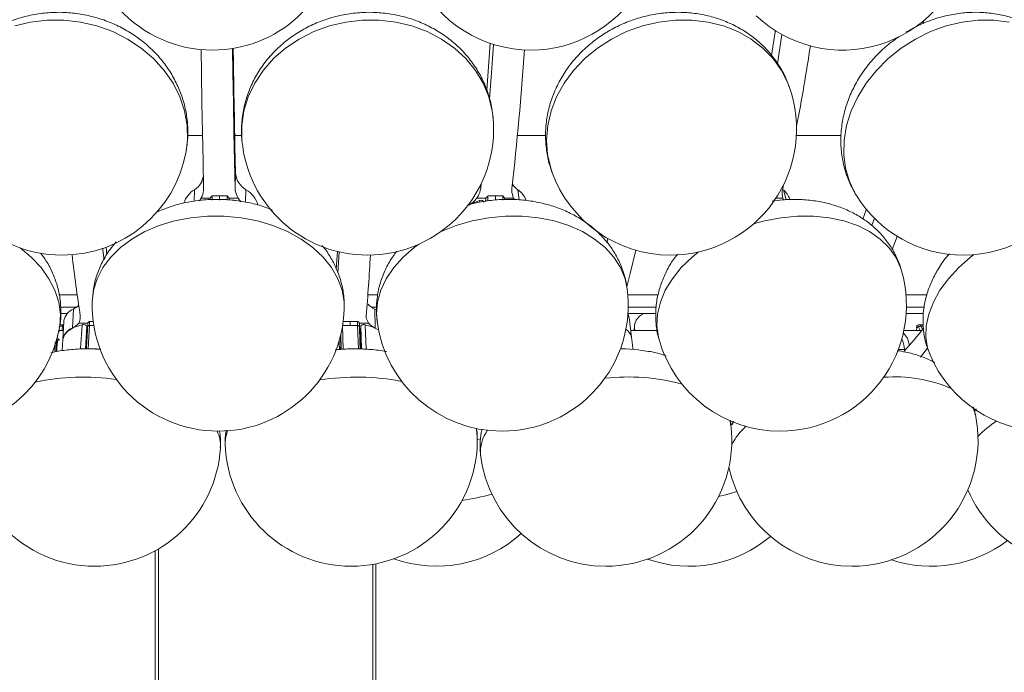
# Model space of a CAD drawing. Header units: millimetres. Extents: x 95 to 591, y 51 to 1119.
# Tile 8 of 12: x 399 to 477, y 796 to 848. Entities that reach past the tile are written whole.
import ezdxf

# ---------------------------------------------------------------- set-up
doc = ezdxf.new("R2010")
doc.units = ezdxf.units.MM

msp = doc.modelspace()

# ---------------------------------------------------------------- linework, layer by layer
at = {"color": 7, "linetype": 'Continuous', "lineweight": 15}
for p, q in [((470.597, 847.887), (470.64, 847.818)), ((470.863, 847.903), (470.902, 848.132)), ((412.527, 839.044), (413.703, 839.044)), ((416.259, 839.044), (416.818, 839.044)), ((438.682, 839.044), (440.946, 839.044)), ((460.81, 839.044), (464.367, 839.044)), ((416.29, 834.827), (416.322, 836.068)), ((435.736, 835.066), (435.767, 834.827)), ((435.767, 834.827), (435.811, 835.22)), ((459.792, 835.12), (459.72, 834.827)), ((413.037, 833.812), (413.061, 834.728)), ((414.454, 834.236), (415.054, 834.236)), ((415.054, 834.236), (415.654, 834.236)), ((417.15, 834.728), (417.124, 833.737)), ((436.343, 834.236), (436.938, 834.236)), ((436.938, 834.236), (437.533, 834.236)), ((438.709, 834.728), (438.815, 833.918)), ((459.776, 834.728), (460.001, 833.935)), ((413.589, 834.06), (414.319, 834.06)), ((416.527, 834.06), (415.797, 834.06)), ((415.809, 834.009), (415.812, 833.912)), ((435.676, 833.874), (435.097, 833.645)), ((435.461, 834.06), (436.184, 834.06)), ((435.693, 833.747), (435.676, 833.874)), ((436.167, 834.009), (436.141, 833.809)), ((438.374, 834.06), (437.65, 834.06)), ((459.737, 834.06), (459.186, 834.06)), ((445.373, 831.157), (445.34, 831.016)), ((468.813, 831.029), (468.412, 829.983)), ((445.766, 830.517), (445.843, 830.869)), ((406.124, 829.57), (406.05, 830.168)), ((424.438, 828.144), (424.539, 829.799)), ((402.317, 826.393), (403.764, 826.393)), ((426.818, 826.393), (427.612, 826.393)), ((447.437, 826.393), (449.835, 826.393)), ((469.5, 826.393), (471.192, 826.393)), ((402.428, 825.41), (403.712, 825.41)), ((402.442, 824.91), (402.98, 824.91)), ((403.382, 823.749), (403.474, 825.265)), ((427.11, 825.41), (427.524, 825.41)), ((427.362, 825.265), (427.408, 823.749)), ((427.556, 825.16), (427.362, 825.265)), ((447.449, 824.91), (449.684, 824.91)), ((447.47, 825.41), (449.71, 825.41)), ((469.511, 824.91), (470.896, 824.91)), ((469.532, 825.41), (470.939, 825.41)), ((403.883, 824.152), (404.608, 824.152)), ((404.031, 822.095), (404.147, 824.021)), ((404.734, 823.947), (404.624, 822.108)), ((404.726, 824.281), (405.031, 824.281)), ((405.08, 823.947), (404.734, 823.947)), ((425.408, 823.947), (424.813, 823.947)), ((424.863, 824.281), (425.412, 824.281)), ((426.007, 823.947), (425.408, 823.947)), ((425.412, 824.281), (426.011, 824.281)), ((426.063, 822.105), (426.007, 823.947)), ((426.869, 824.152), (426.14, 824.152)), ((426.615, 824.021), (426.674, 822.08)), ((402.31, 823.56), (402.417, 823.56)), ((402.338, 823.56), (402.325, 823.633)), ((402.369, 823.908), (402.617, 823.908)), ((402.664, 823.56), (402.417, 823.56)), ((402.555, 823.56), (402.617, 823.908)), ((404.518, 823.907), (404.409, 822.106)), ((404.575, 823.589), (404.492, 822.204)), ((404.518, 823.907), (404.575, 823.589)), ((404.581, 823.589), (404.575, 823.589)), ((424.706, 822.073), (424.671, 823.242)), ((424.809, 823.922), (424.865, 822.083)), ((426.224, 823.589), (426.159, 823.589)), ((426.253, 823.907), (426.224, 823.589)), ((426.224, 823.589), (426.266, 822.204)), ((426.308, 822.098), (426.253, 823.907)), ((427.667, 823.604), (427.408, 823.749)), ((449.846, 823.56), (447.667, 823.56)), ((470.739, 823.56), (469.328, 823.56)), ((470.367, 823.777), (470.344, 823.56)), ((470.634, 823.56), (470.496, 823.819)), ((470.687, 823.908), (470.818, 823.662)), ((470.687, 823.908), (470.885, 823.908)), ((402.38, 822.81), (402.2, 822.81)), ((424.64, 823.115), (424.683, 822.071)), ((402.002, 822.31), (401.967, 822.31)), ((404.497, 822.204), (404.492, 822.204)), ((424.678, 822.204), (424.558, 822.204)), ((424.682, 822.099), (424.561, 822.099)), ((426.266, 822.204), (426.201, 822.204)), ((447.155, 822.1), (446.85, 822.107)), ((468.892, 822.051), (469.375, 822.051)), ((469.375, 822.051), (469.477, 822.051)), ((470.643, 821.452), (471.199, 822.151)), ((455.74, 816.16), (455.595, 816.16)), ((435.772, 814.98), (435.501, 814.898)), ((409.96, 701.922), (409.96, 806.093)), ((410.21, 701.958), (410.21, 806.235)), ((427.21, 701.958), (427.21, 805.005)), ((427.46, 701.922), (427.46, 805.051))]:
    msp.add_line(p, q, dxfattribs=at)
at = {"color": 7, "linetype": 'Continuous', "lineweight": 15, "flags": 128}
for points in [[(412.405, 837.76), (412.512, 838.674), (412.487, 839.831), (412.284, 840.982), (411.908, 842.107), (411.366, 843.187), (410.666, 844.201), (409.822, 845.133), (408.848, 845.964), (407.762, 846.681), (406.584, 847.271), (405.333, 847.722), (404.033, 848.028), (402.707, 848.182), (401.379, 848.182), (400.072, 848.028), (398.809, 847.722)], [(436.752, 840.444), (436.684, 840.982), (436.408, 842.107), (435.962, 843.187), (435.351, 844.201), (434.588, 845.133), (433.686, 845.964), (432.66, 846.681), (431.53, 847.271), (430.316, 847.722), (429.039, 848.028), (427.721, 848.182), (426.387, 848.182), (425.06, 848.028), (423.764, 847.722), (422.523, 847.271), (421.357, 846.681), (420.288, 845.964), (419.336, 845.133), (418.516, 844.201), (417.845, 843.187), (417.333, 842.107), (416.989, 840.982), (416.821, 839.831), (416.831, 838.674), (416.834, 838.639)], [(460.231, 842.929), (460.133, 843.187), (459.626, 844.201), (458.963, 845.133), (458.155, 845.964), (457.215, 846.681), (456.162, 847.271), (455.013, 847.722), (453.789, 848.028), (452.513, 848.182), (451.206, 848.182), (449.893, 848.028), (448.596, 847.722), (447.339, 847.271), (446.144, 846.681), (445.032, 845.964), (444.024, 845.133), (443.137, 844.201), (442.387, 843.187), (441.788, 842.107), (441.35, 840.982), (441.081, 839.831), (440.986, 838.674), (441.066, 837.534), (441.321, 836.429), (441.414, 836.153)], [(477.676, 848.028), (476.472, 848.182), (475.225, 848.182), (473.957, 848.028), (472.691, 847.722), (471.45, 847.271), (470.255, 846.681), (469.128, 845.964), (468.088, 845.133), (467.156, 844.201), (466.347, 843.187), (465.675, 842.107), (465.153, 840.982), (464.79, 839.831), (464.593, 838.674), (464.564, 837.534), (464.705, 836.429), (465.013, 835.379), (465.482, 834.404), (465.565, 834.268)], [(459.137, 847.359), (459.122, 847.255), (458.835, 845.386)], [(459.302, 844.735), (459.568, 846.481), (459.65, 847.055)], [(413.791, 834.827), (413.743, 837), (413.699, 839.257), (413.658, 841.593), (413.619, 844.003), (413.592, 845.846)], [(416.09, 845.935), (416.118, 844.003), (416.157, 841.593), (416.198, 839.257), (416.243, 837), (416.29, 834.827)], [(416.322, 836.068), (416.277, 838.155), (416.235, 840.323), (416.195, 842.565), (416.158, 844.878), (416.142, 845.943)], [(436.53, 846.338), (436.424, 844.878), (436.245, 842.619)], [(436.46, 841.95), (436.622, 844.003), (436.783, 846.256)], [(416.191, 833.89), (416.23, 833.887), (416.29, 833.874)], [(435.676, 833.874), (435.737, 833.887), (435.799, 833.889), (435.858, 833.881), (435.911, 833.861), (435.954, 833.833), (435.985, 833.798), (436.002, 833.757), (436.004, 833.745)], [(438.448, 833.929), (438.417, 833.981), (438.374, 834.06)], [(459.794, 833.916), (459.766, 833.981), (459.737, 834.06)], [(424.943, 825.313), (424.932, 825.811), (424.773, 826.751), (424.44, 827.67), (423.937, 828.551), (423.273, 829.379), (422.461, 830.14), (421.515, 830.819), (420.452, 831.404), (419.29, 831.886), (418.051, 832.255), (416.757, 832.504), (415.43, 832.63), (414.095, 832.63), (412.774, 832.504), (411.493, 832.255), (410.273, 831.886), (409.137, 831.404), (408.104, 830.819), (407.193, 830.14), (406.421, 829.379), (405.801, 828.551), (405.344, 827.67), (405.059, 826.751), (404.95, 825.836)], [(447.387, 826.869), (447.214, 827.67), (446.853, 828.551), (446.324, 829.379), (445.638, 830.14), (444.806, 830.819), (443.843, 831.404), (442.766, 831.886), (441.595, 832.255), (440.35, 832.504), (439.054, 832.63), (437.73, 832.63), (436.401, 832.504), (435.091, 832.255), (433.823, 831.886), (432.621, 831.404), (432.578, 831.385)], [(469.153, 828.307), (469.076, 828.551), (468.696, 829.379), (468.152, 830.14), (467.454, 830.819), (466.615, 831.404), (465.65, 831.886), (464.575, 832.255), (463.411, 832.504), (462.177, 832.63), (460.896, 832.63), (459.591, 832.504), (458.285, 832.255), (457.408, 832.016)], [(466.362, 833.159), (466.349, 833.122), (466.082, 832.391)], [(466.781, 831.852), (466.792, 831.884), (466.997, 832.463)], [(430.865, 830.408), (430.496, 830.14), (429.611, 829.379), (428.866, 828.551), (428.275, 827.67), (427.848, 826.751), (427.593, 825.811), (427.514, 824.867), (427.555, 824.28)], [(402.353, 823.782), (402.379, 823.936), (402.428, 824.867), (402.299, 825.811), (401.997, 826.751), (401.525, 827.67), (400.892, 828.551), (400.11, 829.379), (399.226, 830.115)], [(405.785, 830.074), (405.801, 829.937), (405.892, 829.16)], [(424.401, 829.832), (424.379, 829.48), (424.31, 828.424)], [(448.077, 829.925), (447.636, 828.09), (447.361, 827.032)], [(453.029, 829.788), (452.532, 829.379), (451.681, 828.551), (450.97, 827.67), (450.412, 826.751), (450.017, 825.811), (449.792, 824.867), (449.741, 823.936), (449.864, 823.033), (449.914, 822.843)], [(474.868, 829.574), (474.62, 829.379), (473.684, 828.551), (472.871, 827.67), (472.196, 826.751), (471.671, 825.811), (471.305, 824.867), (471.104, 823.936), (471.073, 823.033), (471.212, 822.176), (471.405, 821.62)], [(447.551, 824.525), (447.479, 824.766), (447.443, 824.831)], [(402.617, 823.908), (402.629, 823.96), (402.644, 823.994), (402.662, 824.009), (402.665, 824.01)], [(404.147, 824.021), (403.535, 823.821), (403.058, 823.546), (402.746, 823.213), (402.621, 822.843), (402.621, 822.833)], [(404.147, 824.021), (404.204, 824.03), (404.266, 824.031), (404.327, 824.025), (404.385, 824.012), (404.436, 823.992), (404.477, 823.966), (404.505, 823.937), (404.518, 823.907)], [(404.734, 823.947), (404.706, 823.945), (404.678, 823.941), (404.654, 823.934), (404.633, 823.925), (404.616, 823.913), (404.605, 823.9), (404.599, 823.886), (404.598, 823.881)], [(426.15, 823.876), (426.148, 823.886), (426.141, 823.9), (426.129, 823.913), (426.111, 823.925), (426.089, 823.934), (426.064, 823.941), (426.036, 823.945), (426.007, 823.947)], [(426.253, 823.907), (426.264, 823.937), (426.289, 823.966), (426.327, 823.992), (426.377, 824.012), (426.434, 824.025), (426.495, 824.031), (426.557, 824.03), (426.615, 824.021)], [(427.667, 823.604), (427.248, 823.821), (426.615, 824.021)], [(470.496, 823.819), (470.482, 823.84), (470.463, 823.854), (470.443, 823.86), (470.422, 823.857), (470.402, 823.846), (470.386, 823.828), (470.374, 823.805), (470.367, 823.777)], [(448.312, 822.014), (447.266, 822.096), (446.85, 822.107)], [(469.375, 822.051), (469.386, 821.971), (469.389, 821.955)], [(475.008, 816.884), (474.99, 816.962), (474.833, 817.398)], [(455.619, 816.05), (455.566, 816.339), (455.55, 816.402)], [(415.694, 815.603), (415.536, 815.025), (415.506, 814.556)], [(435.497, 815.16), (435.424, 815.689), (435.396, 815.792)], [(456.081, 810.787), (455.291, 810.556), (454.638, 810.392)]]:
    msp.add_lwpolyline(points, dxfattribs=at)
at = {"color": 7, "linetype": 'Continuous', "lineweight": 15}
for centre, radius, start, end in [((464.49, 855.806), 10, 226.66725, 46.66725), ((439.749, 855.806), 10, 270, 25.97212), ((414.49, 855.806), 10, 174.42027, 270), ((414.49, 855.806), 10, 270, 354.42027), ((439.749, 855.806), 10, 205.97212, 270), ((187.533, 862.868), 252.276, 353.61818, 356.1249), ((329.182, 865.747), 134.173, 348.84376, 351.59848), ((474.061, 839.541), 10, 270, 31.82835), ((450.822, 839.541), 10, 270, 19.80464), ((402.565, 839.541), 10, 169.73784, 270), ((426.793, 839.541), 10, 270, 5.17962), ((426.793, 839.541), 10, 185.17962, 270), ((402.565, 839.541), 10, 270, 349.73784), ((450.822, 839.541), 10, 199.80464, 270), ((412.032, 836.305), 1.882, 303.11102, 326.49311), ((418.235, 836.448), 2.034, 215.5483, 237.74977), ((439.678, 836.083), 1.666, 213.21935, 234.45727), ((414.138, 833.001), 2.036, 121.96548, 160.07812), ((406.447, 834.07), 8.009, 358.72974, 1.18731), ((407.046, 834.07), 8.009, 358.72973, 1.18724), ((407.645, 834.07), 8.01, 358.72985, 1.18712), ((416.111, 832.94), 2.068, 16.2838, 59.85005), ((437.946, 834.07), 1.612, 174.08938, 186.32507), ((438.541, 834.07), 1.612, 174.08986, 186.32398), ((439.136, 834.07), 1.612, 174.08928, 186.32455), ((437.688, 833.238), 1.806, 20.97224, 55.57952), ((458.84, 833.583), 1.478, 16.19185, 50.73042), ((474.061, 839.541), 10, 211.82835, 270), ((412.203, 834.907), 1.625, 319.39319, 328.58691), ((402.434, 834.06), 13.375, 359.35271, 359.78039), ((418.031, 835.062), 1.808, 213.66208, 225.68704), ((433.618, 835.499), 2.338, 300.7993, 322.01736), ((438.285, 834.037), 2.119, 180.75854, 186.79515), ((535.487, 844.892), 133.015, 186.61332, 188.72396), ((167.336, 844.64), 260.123, 355.6074, 356.67306), ((459.533, 825.575), 10, 270, 15.85536), ((437.471, 825.575), 10, 270, 7.43656), ((402.826, 826.601), 1.485, 295.86344, 315.42149), ((414.947, 825.575), 10, 178.50051, 270), ((428.027, 826.721), 1.601, 222.24073, 245.46508), ((403.867, 824.163), 1.17, 109.65705, 170.89009), ((414.947, 825.575), 10, 270, 358.50051), ((449.165, 823.791), 1.204, 111.69064, 191.07943), ((402.797, 824.989), 1.371, 295.27757, 322.37972), ((402.898, 824.068), 1.84, 356.21514, 6.64082), ((429.071, 824.068), 3.666, 176.67138, 181.89834), ((429.67, 824.068), 3.665, 176.67098, 181.89875), ((428.053, 825.176), 1.566, 220.83442, 245.64913), ((437.471, 825.575), 10, 187.43656, 270), ((470.533, 823.843), 0.167, 22.84618, 86.45047), ((392.515, 825.575), 10, 270, 349.67201), ((402.615, 823.646), 0.262, 74.59266, 89.70833), ((403.776, 822.647), 1.17, 109.66203, 170.8887), ((446.773, 822.832), 0.977, 10.45214, 58.27361), ((446.772, 822.831), 0.978, 10.49473, 58.23102), ((448.301, 841.061), 28.457, 317.73542, 322.58562), ((470.369, 823.842), 0.0654, 225.52766, 268.97275), ((470.713, 823.602), 0.307, 94.85999, 135.05242), ((459.533, 825.575), 10, 195.85536, 270), ((404.655, 806.749), 15.359, 86.85068, 92.91063), ((404.648, 806.762), 15.346, 86.52576, 92.88438), ((403.748, 822.236), 0.745, 350.01963, 357.51833), ((425.746, 806.749), 15.359, 86.10958, 95.68683), ((425.749, 806.653), 15.454, 86.14246, 95.66078), ((427.59, 822.229), 1.324, 181.10267, 185.65268), ((480.59, 825.575), 10, 203.29241, 270), ((404.288, 801.109), 18.753, 82.10071, 101.87688), ((425.927, 800.664), 19.198, 79.24802, 98.79425), ((447.473, 803.384), 16.489, 75.01398, 96.47913), ((468.61, 808.481), 11.401, 66.89222, 94.42029), ((483.595, 814.858), 10, 203.22205, 16.10211), ((465.215, 814.858), 10, 270, 11.68977), ((482.726, 807.692), 10.593, 124.91966, 135.18833), ((405.145, 814.858), 10, 176.54641, 270), ((412.461, 814.399), 2.669, 356.92125, 26.15202), ((438.599, 813.94), 2.85, 143.3346, 185.51775), ((445.69, 814.858), 10, 270, 6.84491), ((460.456, 812.016), 5.382, 132.91379, 152.44372), ((425.501, 814.858), 10, 181.73073, 270), ((425.501, 814.858), 10, 270, 1.73073), ((405.145, 814.858), 10, 270, 356.54641), ((445.69, 814.858), 10, 186.84491, 270), ((465.215, 814.858), 10, 192.51487, 270), ((431.706, 827.811), 17.925, 278.25947, 286.01398), ((432.274, 814.858), 10, 250.2052, 312.12923), ((452.297, 814.858), 10, 250.71217, 310.23514), ((471.492, 814.858), 10, 251.7091, 307.23906)]:
    msp.add_arc(centre, radius, start, end, dxfattribs=at)
for centre, start_param, end_param in [((468.851, 821.735), 5.079258, 5.826889), ((468.4, 821.735), 4.886767, 5.398499)]:
    msp.add_ellipse(centre, major_axis=(0, 1.825), ratio=0.542562, start_param=start_param, end_param=end_param, dxfattribs=at)
for points, knots in [([(412.398, 837.742), (412.453, 838.109), (412.564, 838.859), (412.536, 840.009), (412.365, 841.161), (412.039, 842.286), (411.568, 843.365), (410.958, 844.386), (410.216, 845.332), (409.353, 846.191), (408.381, 846.948), (407.314, 847.591), (406.167, 848.11), (404.958, 848.493), (403.707, 848.735), (402.432, 848.828), (401.155, 848.771), (399.898, 848.562), (398.68, 848.204), (397.525, 847.699), (396.453, 847.058), (395.483, 846.291), (394.634, 845.413), (393.917, 844.44), (393.35, 843.39), (392.941, 842.343), (392.798, 841.635), (392.733, 841.312)], [0, 0, 0, 0, 0.037407, 0.076455, 0.115452, 0.1545, 0.193694, 0.233112, 0.272805, 0.312801, 0.353098, 0.393673, 0.434494, 0.475522, 0.516722, 0.558062, 0.599497, 0.640985, 0.68247, 0.723879, 0.765129, 0.806137, 0.846833, 0.887171, 0.927143, 0.966775, 1, 1, 1, 1]), ([(436.736, 840.42), (436.714, 840.676), (436.659, 841.319), (436.392, 842.322), (435.964, 843.408), (435.39, 844.429), (434.686, 845.372), (433.859, 846.224), (432.922, 846.974), (431.888, 847.609), (430.771, 848.121), (429.587, 848.498), (428.354, 848.736), (427.092, 848.828), (425.821, 848.772), (424.56, 848.567), (423.332, 848.214), (422.156, 847.719), (421.053, 847.087), (420.044, 846.328), (419.145, 845.455), (418.374, 844.483), (417.745, 843.429), (417.268, 842.314), (416.945, 841.157), (416.8, 839.981), (416.77, 839.142), (416.834, 838.707), (416.84, 838.66)], [0, 0, 0, 0, 0.0259073, 0.0650547, 0.1041191, 0.1432032, 0.1824043, 0.2217993, 0.2614508, 0.3013905, 0.3416254, 0.3821405, 0.422906, 0.4638863, 0.5050462, 0.5463523, 0.587765, 0.629242, 0.6707304, 0.7121656, 0.7534703, 0.79456, 0.8353654, 0.8758326, 0.9159449, 0.955718, 0.9951985, 1, 1, 1, 1]), ([(460.216, 842.911), (460.156, 843.092), (459.972, 843.638), (459.509, 844.484), (458.847, 845.43), (458.057, 846.278), (457.158, 847.019), (456.163, 847.645), (455.084, 848.146), (453.936, 848.514), (452.736, 848.743), (451.501, 848.828), (450.25, 848.767), (449.003, 848.559), (447.78, 848.206), (446.601, 847.712), (445.486, 847.084), (444.455, 846.329), (443.525, 845.459), (442.715, 844.488), (442.039, 843.431), (441.511, 842.308), (441.14, 841.14), (440.933, 839.948), (440.888, 838.753), (441.017, 837.582), (441.2, 836.715), (441.386, 836.263), (441.424, 836.17)], [0, 0, 0, 0, 0.019407, 0.058441, 0.097364, 0.136294, 0.175343, 0.21461, 0.254166, 0.294054, 0.334282, 0.374832, 0.415665, 0.456739, 0.498012, 0.539449, 0.581016, 0.622669, 0.664358, 0.706013, 0.747542, 0.788849, 0.829839, 0.870444, 0.910636, 0.950425, 0.989861, 1, 1, 1, 1]), ([(482.541, 844.81), (482.396, 845.041), (482.051, 845.59), (481.357, 846.349), (480.501, 847.085), (479.546, 847.699), (478.511, 848.186), (477.409, 848.54), (476.253, 848.755), (475.058, 848.829), (473.843, 848.757), (472.625, 848.541), (471.426, 848.177), (470.376, 847.743), (469.762, 847.377), (469.512, 847.228)], [0, 0, 0, 0, 0.056792, 0.13513, 0.213244, 0.29146, 0.370079, 0.449349, 0.529444, 0.610444, 0.69233, 0.775006, 0.85834, 0.942197, 1, 1, 1, 1]), ([(468.935, 846.863), (468.663, 846.672), (468.04, 846.237), (467.173, 845.421), (466.338, 844.453), (465.63, 843.394), (465.061, 842.265), (464.646, 841.087), (464.392, 839.88), (464.305, 838.669), (464.383, 837.477), (464.627, 836.329), (465.001, 835.266), (465.363, 834.631), (465.534, 834.33)], [0, 0, 0, 0, 0.067548, 0.154659, 0.242021, 0.329517, 0.416954, 0.504056, 0.590528, 0.676092, 0.760551, 0.843849, 0.926053, 1, 1, 1, 1]), ([(416.322, 836.068), (416.351, 835.855), (416.39, 835.576), (416.544, 835.325), (416.581, 835.265)], [0, 0, 0, 0, 0.763362, 1, 1, 1, 1]), ([(413.791, 834.827), (413.771, 834.615), (413.747, 834.349), (413.616, 834.108), (413.589, 834.06)], [0, 0, 0, 0, 0.799501, 1, 1, 1, 1]), ([(414.319, 834.06), (414.335, 834.091), (414.367, 834.154), (414.425, 834.207), (414.454, 834.235), (414.454, 834.236)], [0, 0, 0, 0, 0.482188, 0.991923, 1, 1, 1, 1]), ([(415.654, 834.236), (415.654, 834.235), (415.684, 834.208), (415.744, 834.154), (415.78, 834.091), (415.797, 834.06)], [0, 0, 0, 0, 0.008099, 0.517812, 1, 1, 1, 1]), ([(416.527, 834.06), (416.428, 834.26), (416.306, 834.509), (416.292, 834.774), (416.29, 834.827)], [0, 0, 0, 0, 0.799512, 1, 1, 1, 1]), ([(435.767, 834.827), (435.718, 834.615), (435.658, 834.349), (435.494, 834.108), (435.461, 834.06)], [0, 0, 0, 0, 0.7995, 1, 1, 1, 1]), ([(436.184, 834.06), (436.204, 834.091), (436.246, 834.154), (436.31, 834.207), (436.342, 834.235), (436.343, 834.236)], [0, 0, 0, 0, 0.482182, 0.991924, 1, 1, 1, 1]), ([(437.533, 834.236), (437.533, 834.235), (437.559, 834.208), (437.611, 834.154), (437.637, 834.091), (437.65, 834.06)], [0, 0, 0, 0, 0.008111, 0.517839, 1, 1, 1, 1]), ([(438.374, 834.06), (438.304, 834.26), (438.218, 834.509), (438.241, 834.774), (438.245, 834.827)], [0, 0, 0, 0, 0.799517, 1, 1, 1, 1]), ([(459.737, 834.06), (459.698, 834.26), (459.65, 834.509), (459.708, 834.774), (459.72, 834.827)], [0, 0, 0, 0, 0.799514, 1, 1, 1, 1]), ([(419.244, 833.117), (419.049, 833.198), (418.473, 833.437), (417.452, 833.701), (416.203, 833.912), (414.926, 833.985), (413.644, 833.928), (412.375, 833.732), (411.142, 833.412), (410.374, 833.087), (409.993, 832.925)], [0, 0, 0, 0, 0.067407, 0.199036, 0.33139, 0.464279, 0.597786, 0.732052, 0.867227, 1, 1, 1, 1]), ([(447.374, 826.864), (447.368, 826.941), (447.335, 827.373), (447.122, 828.136), (446.737, 829.123), (446.203, 830.041), (445.547, 830.884), (444.771, 831.643), (443.885, 832.311), (442.895, 832.879), (441.814, 833.339), (440.655, 833.681), (439.437, 833.897), (438.181, 833.985), (436.91, 833.937), (435.733, 833.783), (435.004, 833.587), (434.684, 833.501)], [0, 0, 0, 0, 0.014893, 0.082613, 0.14976, 0.216801, 0.284234, 0.352535, 0.422081, 0.493102, 0.565611, 0.639391, 0.714092, 0.789369, 0.864964, 0.940866, 1, 1, 1, 1]), ([(469.135, 828.306), (469.067, 828.544), (468.901, 829.117), (468.469, 829.961), (467.881, 830.824), (467.169, 831.595), (466.351, 832.27), (465.433, 832.843), (464.422, 833.307), (463.327, 833.657), (462.163, 833.884), (460.947, 833.979), (459.845, 833.962), (459.157, 833.86), (458.885, 833.82)], [0, 0, 0, 0, 0.059454, 0.143331, 0.226692, 0.310236, 0.394644, 0.480534, 0.568369, 0.658337, 0.750281, 0.843735, 0.938133, 1, 1, 1, 1]), ([(406.856, 830.592), (406.688, 830.396), (406.266, 829.903), (405.741, 829.016), (405.3, 827.968), (405.023, 826.904), (404.977, 826.191), (404.954, 825.847)], [0, 0, 0, 0, 0.147763, 0.370828, 0.588869, 0.801711, 1, 1, 1, 1]), ([(424.931, 825.34), (424.933, 825.62), (424.938, 826.255), (424.76, 827.231), (424.442, 828.246), (423.969, 829.203), (423.543, 829.891), (423.242, 830.23), (423.181, 830.299)], [0, 0, 0, 0, 0.156502, 0.354511, 0.551618, 0.749294, 0.948919, 1, 1, 1, 1]), ([(402.341, 823.784), (402.357, 823.852), (402.457, 824.264), (402.487, 825.045), (402.424, 826.098), (402.199, 827.133), (401.83, 828.13), (401.388, 828.998), (401.019, 829.498), (400.865, 829.706)], [0, 0, 0, 0, 0.033452, 0.202806, 0.370667, 0.538214, 0.706753, 0.877488, 1, 1, 1, 1]), ([(429.102, 829.849), (428.925, 829.605), (428.54, 829.073), (428.075, 828.141), (427.707, 827.09), (427.512, 825.982), (427.465, 825.04), (427.546, 824.482), (427.574, 824.286)], [0, 0, 0, 0, 0.151503, 0.329982, 0.524324, 0.714186, 0.899649, 1, 1, 1, 1]), ([(451.39, 829.617), (451.279, 829.481), (450.935, 829.06), (450.494, 828.278), (450.064, 827.302), (449.772, 826.262), (449.625, 825.176), (449.661, 824.073), (449.768, 823.29), (449.905, 822.899), (449.924, 822.846)], [0, 0, 0, 0, 0.071756, 0.22282, 0.370499, 0.515078, 0.672744, 0.826469, 0.976511, 1, 1, 1, 1]), ([(472.941, 829.65), (472.871, 829.573), (472.513, 829.181), (472.027, 828.431), (471.496, 827.423), (471.132, 826.421), (470.909, 825.41), (470.824, 824.364), (470.902, 823.305), (471.1, 822.368), (471.333, 821.833), (471.423, 821.626)], [0, 0, 0, 0, 0.03515, 0.179156, 0.30613, 0.429688, 0.549968, 0.667567, 0.796084, 0.921055, 1, 1, 1, 1]), ([(404.011, 824.717), (404.011, 824.56), (404.012, 824.364), (403.904, 824.187), (403.883, 824.152)], [0, 0, 0, 0, 0.799528, 1, 1, 1, 1]), ([(426.869, 824.152), (426.787, 824.298), (426.685, 824.482), (426.693, 824.678), (426.695, 824.717)], [0, 0, 0, 0, 0.799516, 1, 1, 1, 1]), ([(402.665, 824.007), (402.674, 824.009), (402.683, 824.01), (402.691, 824.008), (402.691, 824.007)], [0, 0, 0, 0, 0.922236, 1, 1, 1, 1]), ([(404.603, 824.129), (404.603, 824.114), (404.605, 824.055), (404.603, 823.965), (404.599, 823.903), (404.598, 823.881)], [0, 0, 0, 0, 0.175273, 0.710366, 1, 1, 1, 1]), ([(404.608, 824.152), (404.621, 824.174), (404.648, 824.221), (404.7, 824.26), (404.726, 824.281), (404.726, 824.281)], [0, 0, 0, 0, 0.482145, 0.991928, 1, 1, 1, 1]), ([(426.011, 824.281), (426.012, 824.281), (426.039, 824.26), (426.095, 824.221), (426.125, 824.174), (426.14, 824.152)], [0, 0, 0, 0, 0.008084, 0.517851, 1, 1, 1, 1]), ([(426.15, 823.876), (426.149, 823.913), (426.147, 823.991), (426.148, 824.077), (426.148, 824.122)], [0, 0, 0, 0, 0.478956, 1, 1, 1, 1]), ([(470.545, 824.008), (470.541, 824.009), (470.513, 824.014), (470.459, 823.995), (470.396, 823.954), (470.344, 823.887), (470.33, 823.829), (470.323, 823.796)], [0, 0, 0, 0, 0.0278496, 0.2618292, 0.4818958, 0.7076944, 1, 1, 1, 1]), ([(402.217, 823.174), (402.207, 823.131), (402.183, 823.029), (402.141, 822.755), (402.109, 822.404), (402.092, 822.071), (402.092, 821.925), (402.092, 821.876)], [0, 0, 0, 0, 0.152816, 0.35874, 0.733204, 0.910467, 1, 1, 1, 1]), ([(402.417, 823.56), (402.395, 823.554), (402.354, 823.544), (402.315, 823.465), (402.298, 823.43)], [0, 0, 0, 0, 0.557414, 1, 1, 1, 1]), ([(402.035, 822.66), (402.023, 822.558), (401.999, 822.34), (401.99, 822.067), (401.986, 821.923)], [0, 0, 0, 0, 0.468432, 1, 1, 1, 1]), ([(402.137, 821.923), (402.138, 821.954), (402.14, 822.116), (402.159, 822.387), (402.196, 822.677), (402.245, 822.872), (402.281, 822.897), (402.299, 822.91)], [0, 0, 0, 0, 0.058305, 0.29843, 0.533952, 0.766937, 1, 1, 1, 1]), ([(405.21, 822.085), (404.991, 822.095), (404.356, 822.125), (403.308, 822.058), (402.336, 821.951), (401.802, 821.821), (401.659, 821.786)], [0, 0, 0, 0, 0.180129, 0.523769, 0.872314, 1, 1, 1, 1]), ([(424.877, 822.071), (424.72, 822.069), (424.501, 822.065), (424.286, 822.034), (424.224, 822.026)], [0, 0, 0, 0, 0.71369, 1, 1, 1, 1]), ([(428.29, 821.886), (428.234, 821.898), (427.783, 821.994), (426.897, 822.073), (425.808, 822.128), (425.135, 822.087), (424.877, 822.071)], [0, 0, 0, 0, 0.051533, 0.415376, 0.775895, 1, 1, 1, 1]), ([(450.49, 821.552), (450.404, 821.582), (449.954, 821.741), (449.244, 821.894), (448.601, 821.968), (448.362, 821.996)], [0, 0, 0, 0, 0.128502, 0.67519, 1, 1, 1, 1]), ([(471.783, 821.01), (471.677, 821.071), (471.281, 821.299), (470.514, 821.581), (469.627, 821.842), (469.031, 821.926), (468.801, 821.959)], [0, 0, 0, 0, 0.1179403, 0.4401744, 0.7843124, 1, 1, 1, 1]), ([(474.993, 816.875), (474.981, 816.963), (474.952, 817.182), (474.87, 817.386), (474.821, 817.508)], [0, 0, 0, 0, 0.40393, 1, 1, 1, 1]), ([(415.111, 814.262), (415.127, 814.502), (415.155, 814.947), (415.075, 815.385), (415.038, 815.587)], [0, 0, 0, 0, 0.5375413, 1, 1, 1, 1]), ([(415.587, 815.66), (415.575, 815.607), (415.495, 815.247), (415.503, 814.875), (415.51, 814.558)], [0, 0, 0, 0, 0.148239, 1, 1, 1, 1]), ([(435.478, 815.156), (435.483, 815.359), (435.489, 815.576), (435.442, 815.785), (435.439, 815.798)], [0, 0, 0, 0, 0.938645, 1, 1, 1, 1]), ([(435.886, 815.729), (435.88, 815.711), (435.784, 815.406), (435.727, 814.749), (435.693, 814.064), (435.764, 813.695), (435.773, 813.652)], [0, 0, 0, 0, 0.026412, 0.462701, 0.936832, 1, 1, 1, 1])]:
    msp.add_open_spline(points, degree=3, knots=knots, dxfattribs=at)
for points in [[(413.602, 835.265), (413.772, 835.751)], [(414.31, 834.009), (414.319, 834.06)], [(415.797, 834.06), (415.809, 834.009)], [(436.167, 834.009), (436.184, 834.06)], [(437.65, 834.06), (437.654, 834.009)], [(402.665, 824.01), (402.39, 824.01)], [(402.712, 824.348), (402.621, 822.833)], [(404.604, 824.116), (404.608, 824.152)], [(426.14, 824.152), (426.147, 824.116)], [(447.733, 823.009), (447.551, 824.525)], [(470.878, 824.01), (470.543, 824.01)], [(402.345, 823.56), (402.329, 823.651)], [(404.598, 823.881), (404.491, 822.107)], [(426.204, 822.101), (426.15, 823.876)], [(447.938, 823.724), (447.963, 823.56)], [(402.621, 822.833), (402.567, 821.949)], [(424.562, 822.062), (424.541, 822.754)], [(424.64, 823.114), (424.683, 822.071)], [(447.847, 822.061), (447.733, 823.009)], [(405.631, 822.071), (405.21, 822.085)], [(475.075, 817.338), (474.94, 817.163)], [(455.598, 816.051), (455.551, 816.457)], [(455.822, 816.366), (455.684, 816.045)]]:
    msp.add_open_spline(points, degree=1, dxfattribs=at)

doc.saveas('drawing.dxf')
